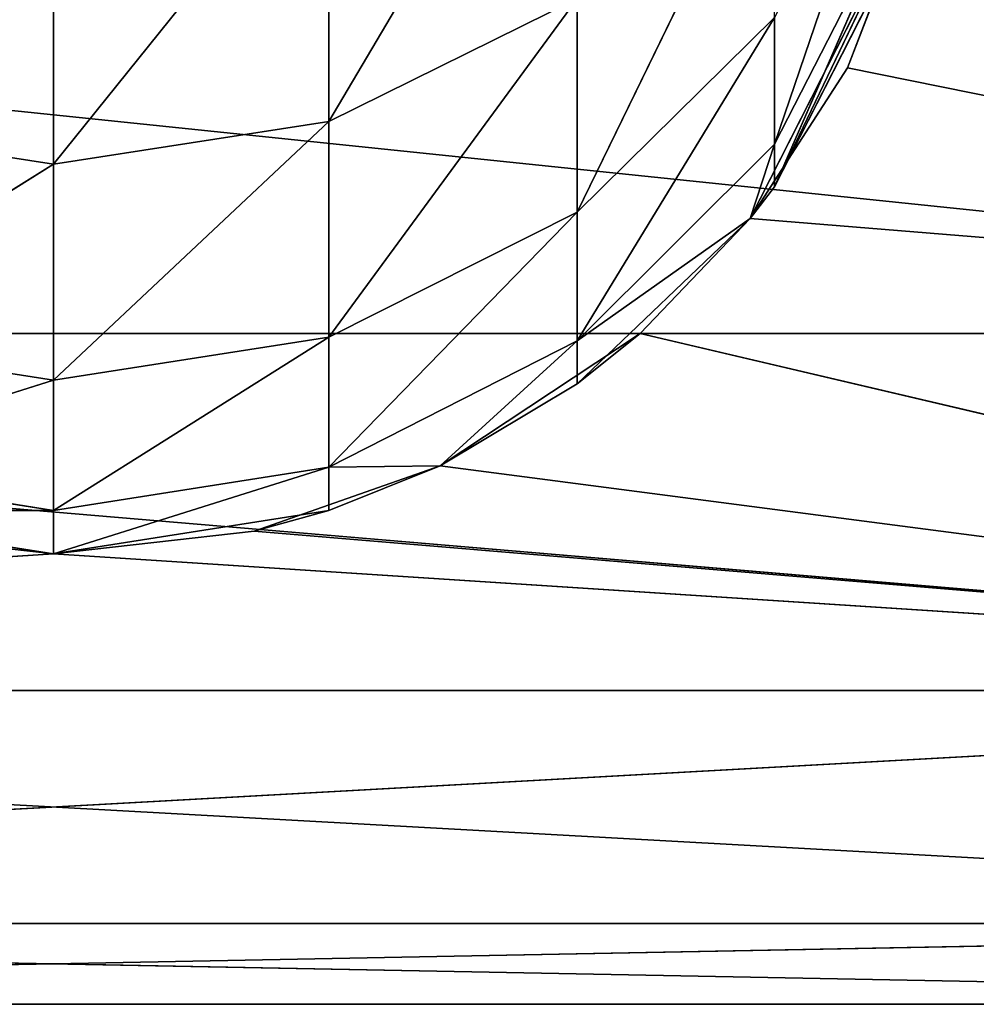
# Model space of a CAD drawing. Extents: x 659 to 1111, y 0 to 289.
# Tile 66 of 208: x 885 to 890, y 0 to 5. Entities that reach past the tile are written whole.
import ezdxf

# ---------------------------------------------------------------- set-up
doc = ezdxf.new("R2010")
doc.units = 0
doc.header["$LTSCALE"] = 25.4
doc.layers.get('0').update_dxf_attribs({"color": 13, "linetype": 'CONTINUOUS'})

# ---------------------------------------------------------------- blocks, each defined once
blk = doc.blocks.new('GIOTTO-LED-S-8168_STL')
at = {"color": 44}
for p, q in [((228.3546, 87.3198, 282.7953), (228.3546, 81.754, 284.3651)), ((228.3546, 87.3198, 282.7953), (228.3546, 81.754, 284.3651)), ((229.7915, 87.2495, 282.5789), (228.3546, 81.754, 284.3651)), ((229.7915, 87.2495, 282.5789), (228.3546, 81.754, 284.3651)), ((229.7915, 87.2495, 282.5789), (229.7915, 81.7008, 284.1437)), ((229.7915, 87.2495, 282.5789), (229.7915, 81.7008, 284.1437)), ((231.0878, 87.0454, 281.9507), (229.7915, 81.7008, 284.1437)), ((231.0878, 87.0454, 281.9507), (229.7915, 81.7008, 284.1437)), ((228.3546, 81.754, 284.3651), (226.9176, 76.0465, 285.2685)), ((228.3546, 81.754, 284.3651), (226.9176, 76.0465, 285.2685)), ((228.3546, 81.754, 284.3651), (226.9176, 81.7008, 284.1437)), ((228.3546, 81.754, 284.3651), (226.9176, 81.7008, 284.1437)), ((229.7915, 81.7008, 284.1437), (228.3546, 81.754, 284.3651)), ((228.3546, 81.754, 284.3651), (228.3546, 76.0821, 285.4933)), ((228.3546, 81.754, 284.3651), (228.3546, 76.0821, 285.4933)), ((229.7915, 81.7008, 284.1437), (228.3546, 81.754, 284.3651)), ((229.7915, 81.7008, 284.1437), (228.3546, 76.0821, 285.4933)), ((229.7915, 81.7008, 284.1437), (228.3546, 76.0821, 285.4933)), ((231.0878, 81.5466, 283.5015), (229.7915, 81.7008, 284.1437)), ((229.7915, 81.7008, 284.1437), (229.7915, 76.0465, 285.2685)), ((229.7915, 81.7008, 284.1437), (229.7915, 76.0465, 285.2685)), ((231.0878, 81.5466, 283.5015), (229.7915, 81.7008, 284.1437)), ((231.0878, 81.5466, 283.5015), (229.7915, 76.0465, 285.2685)), ((231.0878, 81.5466, 283.5015), (229.7915, 76.0465, 285.2685)), ((231.0878, 81.5466, 283.5015), (231.0878, 75.9432, 284.6161)), ((231.0878, 81.5466, 283.5015), (231.0878, 75.9432, 284.6161)), ((232.1165, 81.3065, 282.5012), (231.0878, 75.9432, 284.6161)), ((232.1165, 81.3065, 282.5012), (231.0878, 75.9432, 284.6161)), ((228.3546, 76.0821, 285.4933), (226.9176, 70.3214, 285.9461)), ((228.3546, 76.0821, 285.4933), (226.9176, 70.3214, 285.9461)), ((228.3546, 76.0821, 285.4933), (226.9176, 76.0465, 285.2685)), ((228.3546, 76.0821, 285.4933), (226.9176, 76.0465, 285.2685)), ((229.7915, 76.0465, 285.2685), (228.3546, 76.0821, 285.4933)), ((228.3546, 76.0821, 285.4933), (228.3546, 70.3392, 286.173)), ((228.3546, 76.0821, 285.4933), (228.3546, 70.3392, 286.173)), ((229.7915, 76.0465, 285.2685), (228.3546, 76.0821, 285.4933)), ((229.7915, 76.0465, 285.2685), (228.3546, 70.3392, 286.173)), ((229.7915, 76.0465, 285.2685), (228.3546, 70.3392, 286.173)), ((231.0878, 75.9432, 284.6161), (229.7915, 76.0465, 285.2685)), ((229.7915, 76.0465, 285.2685), (229.7915, 70.3214, 285.9461)), ((229.7915, 76.0465, 285.2685), (229.7915, 70.3214, 285.9461)), ((231.0878, 75.9432, 284.6161), (229.7915, 76.0465, 285.2685)), ((231.0878, 75.9432, 284.6161), (229.7915, 70.3214, 285.9461)), ((231.0878, 75.9432, 284.6161), (229.7915, 70.3214, 285.9461)), ((232.1165, 75.7823, 283.6), (231.0878, 75.9432, 284.6161)), ((231.0878, 75.9432, 284.6161), (231.0878, 70.2695, 285.2876)), ((231.0878, 75.9432, 284.6161), (231.0878, 70.2695, 285.2876)), ((232.1165, 75.7823, 283.6), (231.0878, 75.9432, 284.6161)), ((232.1165, 75.7823, 283.6), (231.0878, 70.2695, 285.2876)), ((232.1165, 75.7823, 283.6), (231.0878, 70.2695, 285.2876)), ((232.1165, 75.7823, 283.6), (232.1165, 70.1888, 284.2621)), ((232.1165, 75.7823, 283.6), (232.1165, 70.1888, 284.2621)), ((232.777, 75.5795, 282.3197), (232.1165, 70.1888, 284.2621)), ((232.777, 75.5795, 282.3197), (232.1165, 70.1888, 284.2621)), ((226.9176, 64.5607, 286.1724), (228.3546, 70.3392, 286.173)), ((228.3546, 70.3392, 286.173), (226.9176, 70.3214, 285.9461)), ((226.9176, 64.5607, 286.1724), (228.3546, 70.3392, 286.173)), ((228.3546, 70.3392, 286.173), (226.9176, 70.3214, 285.9461)), ((228.3546, 64.5607, 286.4), (228.3546, 70.3392, 286.173)), ((228.3546, 64.5607, 286.4), (228.3546, 70.3392, 286.173)), ((229.7915, 70.3214, 285.9461), (228.3546, 70.3392, 286.173)), ((229.7915, 70.3214, 285.9461), (228.3546, 70.3392, 286.173)), ((228.3546, 64.5607, 286.4), (229.7915, 70.3214, 285.9461)), ((228.3546, 64.5607, 286.4), (229.7915, 70.3214, 285.9461)), ((229.7915, 70.3214, 285.9461), (230.3721, 64.5607, 285.9395)), ((231.0878, 70.2695, 285.2876), (229.7915, 70.3214, 285.9461)), ((229.7915, 64.5607, 286.1724), (229.7915, 70.3214, 285.9461)), ((229.7915, 64.5607, 286.1724), (229.7915, 70.3214, 285.9461)), ((229.7915, 70.3214, 285.9461), (230.3721, 64.5607, 285.9395)), ((231.0878, 70.2695, 285.2876), (229.7915, 70.3214, 285.9461)), ((230.3721, 64.5607, 285.9395), (231.0878, 70.2695, 285.2876)), ((230.3721, 64.5607, 285.9395), (231.0878, 70.2695, 285.2876)), ((231.0878, 70.2695, 285.2876), (231.9901, 64.5607, 284.6492)), ((232.1165, 70.1888, 284.2621), (231.0878, 70.2695, 285.2876)), ((231.0878, 64.5607, 285.5119), (231.0878, 70.2695, 285.2876)), ((231.0878, 64.5607, 285.5119), (231.0878, 70.2695, 285.2876)), ((231.0878, 70.2695, 285.2876), (231.9901, 64.5607, 284.6492)), ((232.1165, 70.1888, 284.2621), (231.0878, 70.2695, 285.2876)), ((231.9901, 64.5607, 284.6492), (232.1165, 70.1888, 284.2621)), ((231.9901, 64.5607, 284.6492), (232.1165, 70.1888, 284.2621)), ((232.1165, 64.5607, 284.4832), (232.1165, 70.1888, 284.2621)), ((232.1165, 64.5607, 284.4832), (232.1165, 70.1888, 284.2621)), ((232.777, 70.0871, 282.9698), (232.1165, 70.1888, 284.2621)), ((232.777, 70.0871, 282.9698), (232.1165, 70.1888, 284.2621)), ((232.1165, 64.5607, 284.4832), (232.777, 70.0871, 282.9698)), ((232.1165, 64.5607, 284.4832), (232.777, 70.0871, 282.9698)), ((226.9176, 64.5607, 286.1724), (228.3546, 64.5607, 286.4)), ((226.9176, 64.5607, 286.1724), (228.3546, 64.5607, 286.4)), ((227.3053, 34.1923, 286.2801), (228.3546, 64.5607, 286.4)), ((227.3053, 34.1923, 286.2801), (228.3546, 64.5607, 286.4)), ((228.3546, 64.5607, 286.4), (229.7915, 64.5607, 286.1724)), ((228.3546, 34.0882, 286.4), (228.3546, 64.5607, 286.4)), ((228.3546, 34.0882, 286.4), (228.3546, 64.5607, 286.4)), ((228.3546, 34.0882, 286.4), (229.7915, 64.5607, 286.1724)), ((228.3546, 64.5607, 286.4), (229.7915, 64.5607, 286.1724)), ((228.3546, 34.0882, 286.4), (229.7915, 64.5607, 286.1724)), ((229.4022, 34.192, 286.2804), (229.7915, 64.5607, 286.1724)), ((229.4022, 34.192, 286.2804), (229.7915, 64.5607, 286.1724)), ((229.4022, 34.192, 286.2804), (230.3721, 64.5607, 285.9395)), ((229.4022, 34.192, 286.2804), (230.3721, 64.5607, 285.9395)), ((229.7915, 64.5607, 286.1724), (230.3721, 64.5607, 285.9395)), ((229.7915, 64.5607, 286.1724), (230.3721, 64.5607, 285.9395)), ((230.3721, 64.5607, 285.9395), (231.0878, 64.5607, 285.5119)), ((230.3721, 34.4637, 285.9395), (230.3721, 64.5607, 285.9395)), ((230.3721, 34.4637, 285.9395), (230.3721, 64.5607, 285.9395)), ((230.3721, 34.4637, 285.9395), (231.0878, 64.5607, 285.5119)), ((230.3721, 64.5607, 285.9395), (231.0878, 64.5607, 285.5119)), ((230.3721, 34.4637, 285.9395), (231.0878, 64.5607, 285.5119)), ((231.0878, 64.5607, 285.5119), (231.9901, 64.5607, 284.6492)), ((231.416, 34.918, 285.25), (231.0878, 64.5607, 285.5119)), ((231.416, 34.918, 285.25), (231.0878, 64.5607, 285.5119)), ((231.0878, 64.5607, 285.5119), (231.9901, 64.5607, 284.6492)), ((231.416, 34.918, 285.25), (231.9901, 64.5607, 284.6492)), ((231.416, 34.918, 285.25), (231.9901, 64.5607, 284.6492)), ((231.9901, 64.5607, 284.6492), (232.1165, 64.5607, 284.4832)), ((231.9901, 64.5607, 284.6492), (232.1165, 64.5607, 284.4832)), ((231.9901, 64.5607, 284.6492), (232.8412, 35.7484, 282.9718)), ((231.9901, 64.5607, 284.6492), (232.8412, 35.7484, 282.9718)), ((231.9901, 64.5607, 284.6492), (232.4971, 35.5295, 283.8623)), ((231.9901, 35.2272, 284.6492), (231.9901, 64.5607, 284.6492)), ((231.9901, 35.2272, 284.6492), (231.9901, 64.5607, 284.6492)), ((231.9901, 64.5607, 284.6492), (232.4971, 35.5295, 283.8623)), ((232.1165, 64.5607, 284.4832), (232.777, 64.5607, 283.1869)), ((232.8412, 35.7484, 282.9718), (232.1165, 64.5607, 284.4832)), ((232.1165, 64.5607, 284.4832), (232.777, 64.5607, 283.1869)), ((232.8412, 35.7484, 282.9718), (232.1165, 64.5607, 284.4832)), ((232.4971, 35.5295, 283.8623), (232.8412, 35.7484, 282.9718)), ((232.4971, 35.5295, 283.8623), (232.8412, 35.7484, 282.9718)), ((231.9901, 35.2272, 284.6492), (232.4971, 35.5295, 283.8623)), ((231.9901, 35.2272, 284.6492), (232.4971, 35.5295, 283.8623)), ((232.4971, 35.5295, 283.8623), (239.3546, 34.918, 285.25)), ((232.4971, 35.5295, 283.8623), (239.3546, 34.918, 285.25)), ((231.416, 34.918, 285.25), (231.9901, 35.2272, 284.6492)), ((231.416, 34.918, 285.25), (231.9901, 35.2272, 284.6492)), ((239.3546, 34.918, 285.25), (231.9901, 35.2272, 284.6492)), ((239.3546, 34.918, 285.25), (231.9901, 35.2272, 284.6492)), ((230.3721, 34.4637, 285.9395), (231.416, 34.918, 285.25)), ((230.3721, 34.4637, 285.9395), (231.416, 34.918, 285.25)), ((231.416, 34.918, 285.25), (239.3546, 34.918, 285.25)), ((231.416, 34.918, 285.25), (239.3546, 34.918, 285.25)), ((231.416, 34.918, 285.25), (239.3546, 33.3553, 287.1123)), ((231.416, 34.918, 285.25), (239.3546, 33.3553, 287.1123)), ((229.4022, 34.192, 286.2804), (230.3721, 34.4637, 285.9395)), ((229.4022, 34.192, 286.2804), (230.3721, 34.4637, 285.9395)), ((230.3721, 34.4637, 285.9395), (239.3546, 33.3553, 287.1123)), ((230.3721, 34.4637, 285.9395), (239.3546, 33.3553, 287.1123)), ((227.3053, 34.1923, 286.2801), (228.3546, 34.0882, 286.4)), ((227.3053, 34.1923, 286.2801), (228.3546, 34.0882, 286.4)), ((228.3546, 34.0882, 286.4), (229.4022, 34.192, 286.2804)), ((228.3546, 34.0882, 286.4), (229.4022, 34.192, 286.2804)), ((229.4022, 34.192, 286.2804), (239.3546, 33.3553, 287.1123)), ((229.4022, 34.192, 286.2804), (239.3546, 33.3553, 287.1123)), ((217.3546, 33.3553, 287.1123), (228.3546, 34.0882, 286.4)), ((217.3546, 33.3553, 287.1123), (228.3546, 34.0882, 286.4)), ((228.3546, 34.0882, 286.4), (239.3546, 33.3553, 287.1123)), ((228.3546, 34.0882, 286.4), (239.3546, 33.3553, 287.1123)), ((217.3546, 33.3553, 287.1123), (239.3546, 33.3553, 287.1123)), ((217.3546, 33.3553, 287.1123), (239.3546, 33.3553, 287.1123)), ((217.3546, 31.25, 288.3279), (239.3546, 33.3553, 287.1123)), ((217.3546, 31.25, 288.3279), (239.3546, 33.3553, 287.1123)), ((217.3546, 31.25, 288.3279), (239.3546, 31.25, 288.3279)), ((217.3546, 31.25, 288.3279), (239.3546, 31.25, 288.3279)), ((217.3546, 28.8558, 288.75), (239.3546, 31.25, 288.3279)), ((217.3546, 28.8558, 288.75), (239.3546, 31.25, 288.3279)), ((217.3546, 28.8558, 288.75), (239.3546, 28.8558, 288.75)), ((217.3546, 28.8558, 288.75), (239.3546, 28.8558, 288.75)), ((217.3546, 26.4617, 288.3279), (239.3546, 28.8558, 288.75)), ((217.3546, 26.4617, 288.3279), (239.3546, 28.8558, 288.75)), ((217.3546, 26.4617, 288.3279), (239.3546, 26.4617, 288.3279)), ((217.3546, 26.4617, 288.3279), (239.3546, 26.4617, 288.3279)), ((217.3546, 24.3563, 287.1123), (239.3546, 26.4617, 288.3279)), ((217.3546, 24.3563, 287.1123), (239.3546, 26.4617, 288.3279)), ((217.3546, 24.3563, 287.1123), (239.3546, 24.3563, 287.1123)), ((217.3546, 24.3563, 287.1123), (239.3546, 24.3563, 287.1123)), ((217.3546, 22.7936, 285.25), (239.3546, 24.3563, 287.1123)), ((217.3546, 22.7936, 285.25), (239.3546, 24.3563, 287.1123)), ((217.3546, 22.7936, 285.25), (239.3546, 22.7936, 285.25)), ((217.3546, 22.7936, 285.25), (239.3546, 22.7936, 285.25)), ((217.3546, 21.9622, 282.9655), (239.3546, 22.7936, 285.25)), ((217.3546, 21.9622, 282.9655), (239.3546, 22.7936, 285.25))]:
    blk.add_line(p, q, dxfattribs=at)
mesh = blk.add_polyface(dxfattribs=at)
corners = [(228.3546, 87.3198, 282.7953), (226.9176, 81.7008, 284.1437), (228.3546, 81.754, 284.3651)]
mesh.append_faces([[corners[k] for k in face] for face in [(0, 1, 2)]], dxfattribs={"color": 44})
mesh = blk.add_polyface(dxfattribs=at)
corners = [(228.3546, 87.3198, 282.7953), (226.9176, 87.2495, 282.5789), (226.9176, 81.7008, 284.1437)]
mesh.append_faces([[corners[k] for k in face] for face in [(0, 1, 2)]], dxfattribs={"color": 44})
mesh = blk.add_polyface(dxfattribs=at)
corners = [(229.7915, 87.2495, 282.5789), (228.3546, 87.3198, 282.7953), (228.3546, 81.754, 284.3651)]
mesh.append_faces([[corners[k] for k in face] for face in [(0, 1, 2)]], dxfattribs={"color": 44})
mesh = blk.add_polyface(dxfattribs=at)
corners = [(229.7915, 87.2495, 282.5789), (228.3546, 81.754, 284.3651), (229.7915, 81.7008, 284.1437)]
mesh.append_faces([[corners[k] for k in face] for face in [(0, 1, 2)]], dxfattribs={"color": 44})
mesh = blk.add_polyface(dxfattribs=at)
corners = [(231.0878, 87.0454, 281.9507), (229.7915, 87.2495, 282.5789), (229.7915, 81.7008, 284.1437)]
mesh.append_faces([[corners[k] for k in face] for face in [(0, 1, 2)]], dxfattribs={"color": 44})
mesh = blk.add_polyface(dxfattribs=at)
corners = [(231.0878, 87.0454, 281.9507), (229.7915, 81.7008, 284.1437), (231.0878, 81.5466, 283.5015)]
mesh.append_faces([[corners[k] for k in face] for face in [(0, 1, 2)]], dxfattribs={"color": 44})
mesh = blk.add_polyface(dxfattribs=at)
corners = [(228.3546, 81.754, 284.3651), (226.9176, 76.0465, 285.2685), (228.3546, 76.0821, 285.4933)]
mesh.append_faces([[corners[k] for k in face] for face in [(0, 1, 2)]], dxfattribs={"color": 44})
mesh = blk.add_polyface(dxfattribs=at)
corners = [(228.3546, 81.754, 284.3651), (226.9176, 81.7008, 284.1437), (226.9176, 76.0465, 285.2685)]
mesh.append_faces([[corners[k] for k in face] for face in [(0, 1, 2)]], dxfattribs={"color": 44})
mesh = blk.add_polyface(dxfattribs=at)
corners = [(229.7915, 81.7008, 284.1437), (228.3546, 81.754, 284.3651), (228.3546, 76.0821, 285.4933)]
mesh.append_faces([[corners[k] for k in face] for face in [(0, 1, 2)]], dxfattribs={"color": 44})
mesh = blk.add_polyface(dxfattribs=at)
corners = [(229.7915, 81.7008, 284.1437), (228.3546, 76.0821, 285.4933), (229.7915, 76.0465, 285.2685)]
mesh.append_faces([[corners[k] for k in face] for face in [(0, 1, 2)]], dxfattribs={"color": 44})
mesh = blk.add_polyface(dxfattribs=at)
corners = [(231.0878, 81.5466, 283.5015), (229.7915, 81.7008, 284.1437), (229.7915, 76.0465, 285.2685)]
mesh.append_faces([[corners[k] for k in face] for face in [(0, 1, 2)]], dxfattribs={"color": 44})
mesh = blk.add_polyface(dxfattribs=at)
corners = [(231.0878, 81.5466, 283.5015), (229.7915, 76.0465, 285.2685), (231.0878, 75.9432, 284.6161)]
mesh.append_faces([[corners[k] for k in face] for face in [(0, 1, 2)]], dxfattribs={"color": 44})
mesh = blk.add_polyface(dxfattribs=at)
corners = [(231.0878, 81.5466, 283.5015), (231.0878, 75.9432, 284.6161), (232.1165, 81.3065, 282.5012)]
mesh.append_faces([[corners[k] for k in face] for face in [(0, 1, 2)]], dxfattribs={"color": 44})
mesh = blk.add_polyface(dxfattribs=at)
corners = [(232.1165, 81.3065, 282.5012), (231.0878, 75.9432, 284.6161), (232.1165, 75.7823, 283.6)]
mesh.append_faces([[corners[k] for k in face] for face in [(0, 1, 2)]], dxfattribs={"color": 44})
mesh = blk.add_polyface(dxfattribs=at)
corners = [(228.3546, 76.0821, 285.4933), (226.9176, 70.3214, 285.9461), (228.3546, 70.3392, 286.173)]
mesh.append_faces([[corners[k] for k in face] for face in [(0, 1, 2)]], dxfattribs={"color": 44})
mesh = blk.add_polyface(dxfattribs=at)
corners = [(228.3546, 76.0821, 285.4933), (226.9176, 76.0465, 285.2685), (226.9176, 70.3214, 285.9461)]
mesh.append_faces([[corners[k] for k in face] for face in [(0, 1, 2)]], dxfattribs={"color": 44})
mesh = blk.add_polyface(dxfattribs=at)
corners = [(229.7915, 76.0465, 285.2685), (228.3546, 76.0821, 285.4933), (228.3546, 70.3392, 286.173)]
mesh.append_faces([[corners[k] for k in face] for face in [(0, 1, 2)]], dxfattribs={"color": 44})
mesh = blk.add_polyface(dxfattribs=at)
corners = [(229.7915, 76.0465, 285.2685), (228.3546, 70.3392, 286.173), (229.7915, 70.3214, 285.9461)]
mesh.append_faces([[corners[k] for k in face] for face in [(0, 1, 2)]], dxfattribs={"color": 44})
mesh = blk.add_polyface(dxfattribs=at)
corners = [(231.0878, 75.9432, 284.6161), (229.7915, 76.0465, 285.2685), (229.7915, 70.3214, 285.9461)]
mesh.append_faces([[corners[k] for k in face] for face in [(0, 1, 2)]], dxfattribs={"color": 44})
mesh = blk.add_polyface(dxfattribs=at)
corners = [(231.0878, 75.9432, 284.6161), (229.7915, 70.3214, 285.9461), (231.0878, 70.2695, 285.2876)]
mesh.append_faces([[corners[k] for k in face] for face in [(0, 1, 2)]], dxfattribs={"color": 44})
mesh = blk.add_polyface(dxfattribs=at)
corners = [(231.0878, 75.9432, 284.6161), (231.0878, 70.2695, 285.2876), (232.1165, 75.7823, 283.6)]
mesh.append_faces([[corners[k] for k in face] for face in [(0, 1, 2)]], dxfattribs={"color": 44})
mesh = blk.add_polyface(dxfattribs=at)
corners = [(232.1165, 75.7823, 283.6), (231.0878, 70.2695, 285.2876), (232.1165, 70.1888, 284.2621)]
mesh.append_faces([[corners[k] for k in face] for face in [(0, 1, 2)]], dxfattribs={"color": 44})
mesh = blk.add_polyface(dxfattribs=at)
corners = [(232.1165, 75.7823, 283.6), (232.1165, 70.1888, 284.2621), (232.777, 75.5795, 282.3197)]
mesh.append_faces([[corners[k] for k in face] for face in [(0, 1, 2)]], dxfattribs={"color": 44})
mesh = blk.add_polyface(dxfattribs=at)
corners = [(232.777, 75.5795, 282.3197), (232.1165, 70.1888, 284.2621), (232.777, 70.0871, 282.9698)]
mesh.append_faces([[corners[k] for k in face] for face in [(0, 1, 2)]], dxfattribs={"color": 44})
mesh = blk.add_polyface(dxfattribs=at)
corners = [(228.3546, 70.3392, 286.173), (226.9176, 70.3214, 285.9461), (226.9176, 64.5607, 286.1724)]
mesh.append_faces([[corners[k] for k in face] for face in [(0, 1, 2)]], dxfattribs={"color": 44})
mesh = blk.add_polyface(dxfattribs=at)
corners = [(228.3546, 70.3392, 286.173), (226.9176, 64.5607, 286.1724), (228.3546, 64.5607, 286.4)]
mesh.append_faces([[corners[k] for k in face] for face in [(0, 1, 2)]], dxfattribs={"color": 44})
mesh = blk.add_polyface(dxfattribs=at)
corners = [(229.7915, 70.3214, 285.9461), (228.3546, 70.3392, 286.173), (228.3546, 64.5607, 286.4)]
mesh.append_faces([[corners[k] for k in face] for face in [(0, 1, 2)]], dxfattribs={"color": 44})
mesh = blk.add_polyface(dxfattribs=at)
corners = [(229.7915, 70.3214, 285.9461), (228.3546, 64.5607, 286.4), (229.7915, 64.5607, 286.1724)]
mesh.append_faces([[corners[k] for k in face] for face in [(0, 1, 2)]], dxfattribs={"color": 44})
mesh = blk.add_polyface(dxfattribs=at)
corners = [(231.0878, 70.2695, 285.2876), (229.7915, 70.3214, 285.9461), (230.3721, 64.5607, 285.9395)]
mesh.append_faces([[corners[k] for k in face] for face in [(0, 1, 2)]], dxfattribs={"color": 44})
mesh = blk.add_polyface(dxfattribs=at)
corners = [(230.3721, 64.5607, 285.9395), (229.7915, 70.3214, 285.9461), (229.7915, 64.5607, 286.1724)]
mesh.append_faces([[corners[k] for k in face] for face in [(0, 1, 2)]], dxfattribs={"color": 44})
mesh = blk.add_polyface(dxfattribs=at)
corners = [(231.0878, 70.2695, 285.2876), (230.3721, 64.5607, 285.9395), (231.0878, 64.5607, 285.5119)]
mesh.append_faces([[corners[k] for k in face] for face in [(0, 1, 2)]], dxfattribs={"color": 44})
mesh = blk.add_polyface(dxfattribs=at)
corners = [(231.0878, 70.2695, 285.2876), (231.9901, 64.5607, 284.6492), (232.1165, 70.1888, 284.2621)]
mesh.append_faces([[corners[k] for k in face] for face in [(0, 1, 2)]], dxfattribs={"color": 44})
mesh = blk.add_polyface(dxfattribs=at)
corners = [(231.9901, 64.5607, 284.6492), (231.0878, 70.2695, 285.2876), (231.0878, 64.5607, 285.5119)]
mesh.append_faces([[corners[k] for k in face] for face in [(0, 1, 2)]], dxfattribs={"color": 44})
mesh = blk.add_polyface(dxfattribs=at)
corners = [(232.1165, 70.1888, 284.2621), (231.9901, 64.5607, 284.6492), (232.1165, 64.5607, 284.4832)]
mesh.append_faces([[corners[k] for k in face] for face in [(0, 1, 2)]], dxfattribs={"color": 44})
mesh = blk.add_polyface(dxfattribs=at)
corners = [(232.1165, 70.1888, 284.2621), (232.1165, 64.5607, 284.4832), (232.777, 70.0871, 282.9698)]
mesh.append_faces([[corners[k] for k in face] for face in [(0, 1, 2)]], dxfattribs={"color": 44})
mesh = blk.add_polyface(dxfattribs=at)
corners = [(232.777, 70.0871, 282.9698), (232.1165, 64.5607, 284.4832), (232.777, 64.5607, 283.1869)]
mesh.append_faces([[corners[k] for k in face] for face in [(0, 1, 2)]], dxfattribs={"color": 44})
mesh = blk.add_polyface(dxfattribs=at)
corners = [(228.3546, 64.5607, 286.4), (226.9176, 64.5607, 286.1724), (227.3053, 34.1923, 286.2801)]
mesh.append_faces([[corners[k] for k in face] for face in [(0, 1, 2)]], dxfattribs={"color": 44})
mesh = blk.add_polyface(dxfattribs=at)
corners = [(228.3546, 64.5607, 286.4), (227.3053, 34.1923, 286.2801), (228.3546, 34.0882, 286.4)]
mesh.append_faces([[corners[k] for k in face] for face in [(0, 1, 2)]], dxfattribs={"color": 44})
mesh = blk.add_polyface(dxfattribs=at)
corners = [(229.7915, 64.5607, 286.1724), (228.3546, 64.5607, 286.4), (228.3546, 34.0882, 286.4)]
mesh.append_faces([[corners[k] for k in face] for face in [(0, 1, 2)]], dxfattribs={"color": 44})
mesh = blk.add_polyface(dxfattribs=at)
corners = [(229.7915, 64.5607, 286.1724), (228.3546, 34.0882, 286.4), (229.4022, 34.192, 286.2804)]
mesh.append_faces([[corners[k] for k in face] for face in [(0, 1, 2)]], dxfattribs={"color": 44})
mesh = blk.add_polyface(dxfattribs=at)
corners = [(230.3721, 64.5607, 285.9395), (229.7915, 64.5607, 286.1724), (229.4022, 34.192, 286.2804)]
mesh.append_faces([[corners[k] for k in face] for face in [(0, 1, 2)]], dxfattribs={"color": 44})
mesh = blk.add_polyface(dxfattribs=at)
corners = [(230.3721, 64.5607, 285.9395), (229.4022, 34.192, 286.2804), (230.3721, 34.4637, 285.9395)]
mesh.append_faces([[corners[k] for k in face] for face in [(0, 1, 2)]], dxfattribs={"color": 44})
mesh = blk.add_polyface(dxfattribs=at)
corners = [(231.0878, 64.5607, 285.5119), (230.3721, 64.5607, 285.9395), (230.3721, 34.4637, 285.9395)]
mesh.append_faces([[corners[k] for k in face] for face in [(0, 1, 2)]], dxfattribs={"color": 44})
mesh = blk.add_polyface(dxfattribs=at)
corners = [(231.416, 34.918, 285.25), (231.0878, 64.5607, 285.5119), (230.3721, 34.4637, 285.9395)]
mesh.append_faces([[corners[k] for k in face] for face in [(0, 1, 2)]], dxfattribs={"color": 44})
mesh = blk.add_polyface(dxfattribs=at)
corners = [(231.9901, 64.5607, 284.6492), (231.0878, 64.5607, 285.5119), (231.416, 34.918, 285.25)]
mesh.append_faces([[corners[k] for k in face] for face in [(0, 1, 2)]], dxfattribs={"color": 44})
mesh = blk.add_polyface(dxfattribs=at)
corners = [(231.9901, 64.5607, 284.6492), (231.416, 34.918, 285.25), (231.9901, 35.2272, 284.6492)]
mesh.append_faces([[corners[k] for k in face] for face in [(0, 1, 2)]], dxfattribs={"color": 44})
mesh = blk.add_polyface(dxfattribs=at)
corners = [(231.9901, 64.5607, 284.6492), (232.8412, 35.7484, 282.9718), (232.1165, 64.5607, 284.4832)]
mesh.append_faces([[corners[k] for k in face] for face in [(0, 1, 2)]], dxfattribs={"color": 44})
mesh = blk.add_polyface(dxfattribs=at)
corners = [(231.9901, 64.5607, 284.6492), (232.4971, 35.5295, 283.8623), (232.8412, 35.7484, 282.9718)]
mesh.append_faces([[corners[k] for k in face] for face in [(0, 1, 2)]], dxfattribs={"color": 44})
mesh = blk.add_polyface(dxfattribs=at)
corners = [(231.9901, 64.5607, 284.6492), (231.9901, 35.2272, 284.6492), (232.4971, 35.5295, 283.8623)]
mesh.append_faces([[corners[k] for k in face] for face in [(0, 1, 2)]], dxfattribs={"color": 44})
mesh = blk.add_polyface(dxfattribs=at)
corners = [(232.1165, 64.5607, 284.4832), (232.8412, 35.7484, 282.9718), (232.777, 64.5607, 283.1869)]
mesh.append_faces([[corners[k] for k in face] for face in [(0, 1, 2)]], dxfattribs={"color": 44})
mesh = blk.add_polyface(dxfattribs=at)
corners = [(239.3546, 34.918, 285.25), (232.8412, 35.7484, 282.9718), (232.4971, 35.5295, 283.8623)]
mesh.append_faces([[corners[k] for k in face] for face in [(0, 1, 2)]], dxfattribs={"color": 44})
mesh = blk.add_polyface(dxfattribs=at)
corners = [(239.3546, 34.918, 285.25), (239.3546, 35.7495, 282.9655), (232.8412, 35.7484, 282.9718)]
mesh.append_faces([[corners[k] for k in face] for face in [(0, 1, 2)]], dxfattribs={"color": 44})
mesh = blk.add_polyface(dxfattribs=at)
corners = [(239.3546, 34.918, 285.25), (232.4971, 35.5295, 283.8623), (231.9901, 35.2272, 284.6492)]
mesh.append_faces([[corners[k] for k in face] for face in [(0, 1, 2)]], dxfattribs={"color": 44})
mesh = blk.add_polyface(dxfattribs=at)
corners = [(239.3546, 34.918, 285.25), (231.9901, 35.2272, 284.6492), (231.416, 34.918, 285.25)]
mesh.append_faces([[corners[k] for k in face] for face in [(0, 1, 2)]], dxfattribs={"color": 44})
mesh = blk.add_polyface(dxfattribs=at)
corners = [(239.3546, 33.3553, 287.1123), (231.416, 34.918, 285.25), (230.3721, 34.4637, 285.9395)]
mesh.append_faces([[corners[k] for k in face] for face in [(0, 1, 2)]], dxfattribs={"color": 44})
mesh = blk.add_polyface(dxfattribs=at)
corners = [(239.3546, 33.3553, 287.1123), (239.3546, 34.918, 285.25), (231.416, 34.918, 285.25)]
mesh.append_faces([[corners[k] for k in face] for face in [(0, 1, 2)]], dxfattribs={"color": 44})
mesh = blk.add_polyface(dxfattribs=at)
corners = [(239.3546, 33.3553, 287.1123), (230.3721, 34.4637, 285.9395), (229.4022, 34.192, 286.2804)]
mesh.append_faces([[corners[k] for k in face] for face in [(0, 1, 2)]], dxfattribs={"color": 44})
mesh = blk.add_polyface(dxfattribs=at)
corners = [(217.3546, 33.3553, 287.1123), (228.3546, 34.0882, 286.4), (227.3053, 34.1923, 286.2801)]
mesh.append_faces([[corners[k] for k in face] for face in [(0, 1, 2)]], dxfattribs={"color": 44})
mesh = blk.add_polyface(dxfattribs=at)
corners = [(239.3546, 33.3553, 287.1123), (229.4022, 34.192, 286.2804), (228.3546, 34.0882, 286.4)]
mesh.append_faces([[corners[k] for k in face] for face in [(0, 1, 2)]], dxfattribs={"color": 44})
mesh = blk.add_polyface(dxfattribs=at)
corners = [(239.3546, 33.3553, 287.1123), (228.3546, 34.0882, 286.4), (217.3546, 33.3553, 287.1123)]
mesh.append_faces([[corners[k] for k in face] for face in [(0, 1, 2)]], dxfattribs={"color": 44})
mesh = blk.add_polyface(dxfattribs=at)
corners = [(239.3546, 33.3553, 287.1123), (217.3546, 33.3553, 287.1123), (217.3546, 31.25, 288.3279)]
mesh.append_faces([[corners[k] for k in face] for face in [(0, 1, 2)]], dxfattribs={"color": 44})
mesh = blk.add_polyface(dxfattribs=at)
corners = [(239.3546, 33.3553, 287.1123), (217.3546, 31.25, 288.3279), (239.3546, 31.25, 288.3279)]
mesh.append_faces([[corners[k] for k in face] for face in [(0, 1, 2)]], dxfattribs={"color": 44})
mesh = blk.add_polyface(dxfattribs=at)
corners = [(239.3546, 31.25, 288.3279), (217.3546, 31.25, 288.3279), (217.3546, 28.8558, 288.75)]
mesh.append_faces([[corners[k] for k in face] for face in [(0, 1, 2)]], dxfattribs={"color": 44})
mesh = blk.add_polyface(dxfattribs=at)
corners = [(239.3546, 31.25, 288.3279), (217.3546, 28.8558, 288.75), (239.3546, 28.8558, 288.75)]
mesh.append_faces([[corners[k] for k in face] for face in [(0, 1, 2)]], dxfattribs={"color": 44})
mesh = blk.add_polyface(dxfattribs=at)
corners = [(239.3546, 28.8558, 288.75), (217.3546, 28.8558, 288.75), (217.3546, 26.4617, 288.3279)]
mesh.append_faces([[corners[k] for k in face] for face in [(0, 1, 2)]], dxfattribs={"color": 44})
mesh = blk.add_polyface(dxfattribs=at)
corners = [(239.3546, 28.8558, 288.75), (217.3546, 26.4617, 288.3279), (239.3546, 26.4617, 288.3279)]
mesh.append_faces([[corners[k] for k in face] for face in [(0, 1, 2)]], dxfattribs={"color": 44})
mesh = blk.add_polyface(dxfattribs=at)
corners = [(239.3546, 26.4617, 288.3279), (217.3546, 26.4617, 288.3279), (217.3546, 24.3563, 287.1123)]
mesh.append_faces([[corners[k] for k in face] for face in [(0, 1, 2)]], dxfattribs={"color": 44})
mesh = blk.add_polyface(dxfattribs=at)
corners = [(239.3546, 26.4617, 288.3279), (217.3546, 24.3563, 287.1123), (239.3546, 24.3563, 287.1123)]
mesh.append_faces([[corners[k] for k in face] for face in [(0, 1, 2)]], dxfattribs={"color": 44})
mesh = blk.add_polyface(dxfattribs=at)
corners = [(217.3546, 24.3563, 287.1123), (217.3546, 22.7936, 285.25), (239.3546, 24.3563, 287.1123)]
mesh.append_faces([[corners[k] for k in face] for face in [(0, 1, 2)]], dxfattribs={"color": 44})
mesh = blk.add_polyface(dxfattribs=at)
corners = [(239.3546, 24.3563, 287.1123), (217.3546, 22.7936, 285.25), (239.3546, 22.7936, 285.25)]
mesh.append_faces([[corners[k] for k in face] for face in [(0, 1, 2)]], dxfattribs={"color": 44})
mesh = blk.add_polyface(dxfattribs=at)
corners = [(217.3546, 22.7936, 285.25), (217.3546, 21.9622, 282.9655), (239.3546, 22.7936, 285.25)]
mesh.append_faces([[corners[k] for k in face] for face in [(0, 1, 2)]], dxfattribs={"color": 44})
mesh = blk.add_polyface(dxfattribs=at)
corners = [(239.3546, 22.7936, 285.25), (217.3546, 21.9622, 282.9655), (239.3546, 21.9622, 282.9655)]
mesh.append_faces([[corners[k] for k in face] for face in [(0, 1, 2)]], dxfattribs={"color": 44})

msp = doc.modelspace()

# ---------------------------------------------------------------- block references
at = {"color": 0, "extrusion": (0, -1, -5.27356e-16)}
msp.add_blockref('GIOTTO-LED-S-8168_STL', (656.9536, 1175.6515, -288.75), dxfattribs=at)

doc.saveas('drawing.dxf')
